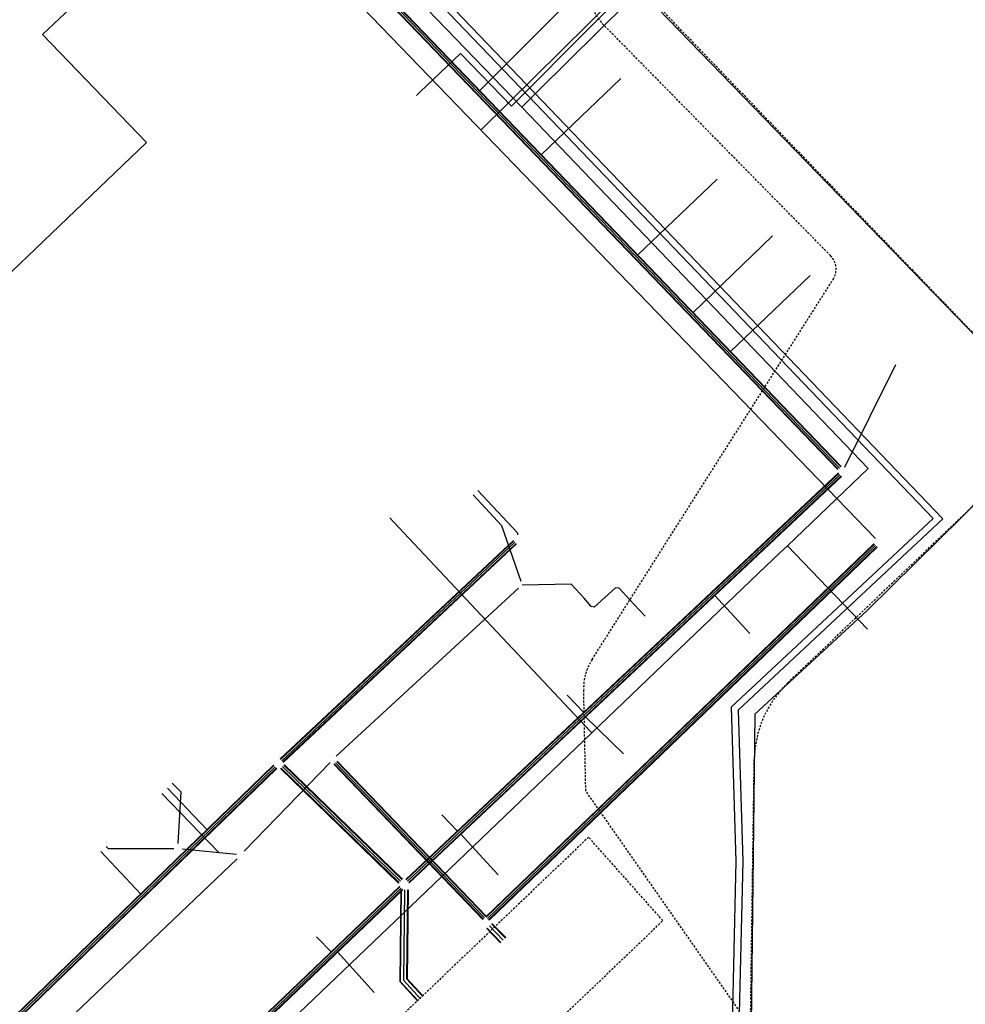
# Model space of a CAD drawing. Header units: metres. Extents: x 2695563 to 2696938, y 1260544 to 1262032.
# Tile 44 of 256: x 2695763 to 2695833, y 1261169 to 1261241. Entities that reach past the tile are written whole.
import ezdxf

# ---------------------------------------------------------------- set-up
doc = ezdxf.new("R2010")
doc.units = ezdxf.units.M
doc.linetypes.add('AUSGEZOGEN', pattern=[0])
doc.linetypes.add('STRICHLINIE2_S3', pattern=[0.25, 0.15, -0.1])
for name, color, linetype in [('AW_LK_Haltung', 24, 'AUSGEZOGEN'), ('AW_LK_Spezialbauwerk Detailpolygon', 24, 'AUSGEZOGEN'), ('EW_LK_Trasseabs', 1, 'AUSGEZOGEN'), ('FM_LK_SW_TRASSEKANTE', 94, 'AUSGEZOGEN'), ('FW_LK_Leitung', 200, 'AUSGEZOGEN'), ('GA_LK_Leitung', 32, 'AUSGEZOGEN'), ('WA_LK_Leitung', 171, 'AUSGEZOGEN')]:
    doc.layers.add(name, color=color, linetype=linetype)

# ---------------------------------------------------------------- blocks, each defined once
blk = doc.blocks.new('COMPLEXOBJECT_1566')
at = {"layer": 'AW_LK_Haltung', "color": 24, "linetype": 'AUSGEZOGEN', "transparency": 33554687}
for p, q in [((5850.591, 11232.519), (5809.442, 11272.938)), ((5851.918, 11232.292), (5850.899, 11232.378)), ((5852.825, 11231.571), (5852.226, 11232.174)), ((5853.05, 11230.294), (5852.995, 11231.189)), ((5869.057, 11214.404), (5853.201, 11229.936)), ((5866.11, 11209.741), (5869.073, 11212.992)), ((5865.979, 11208.902), (5865.979, 11209.404)), ((5865.007, 11207.631), (5865.851, 11208.567))]:
    blk.add_line(p, q, dxfattribs=at)
blk.add_lwpolyline([(5808.563, 11275.41), (5808.667, 11276.352), (5808.673, 11277.016)], dxfattribs=at)
for centre, radius, start, end in [((5811.544, 11275.077), 3, 173.62629, 206.12872), ((5811.551, 11275.084), 3.009, 206.19491, 225.50086), ((5850.925, 11232.858), 0.476, 225.39411, 246.3061), ((5850.942, 11232.872), 0.496, 245.15098, 264.98618), ((5851.834, 11231.608), 0.689, 66.50851, 83.03203), ((5851.837, 11231.622), 0.675, 54.86195, 66.28314), ((5852.378, 11231.141), 0.62, 24.75271, 43.86286), ((5852.343, 11231.136), 0.654, 4.65916, 23.92149), ((5853.495, 11230.278), 0.445, 177.88325, 205.47727), ((5853.49, 11230.258), 0.432, 203.40488, 228.10289), ((5868.364, 11213.692), 0.994, 11.67594, 45.76471), ((5868.357, 11213.691), 1.001, 315.70199, 11.63602), ((5866.452, 11209.416), 0.473, 158.4174, 181.46122), ((5866.428, 11209.427), 0.447, 135.39322, 158.63911), ((5865.527, 11208.89), 0.452, 336.60581, 1.46741), ((5865.498, 11208.891), 0.479, 317.46902, 337.94976)]:
    blk.add_arc(centre, radius, start, end, dxfattribs=at)
blk = doc.blocks.new('COMPLEXOBJECT_2558')
at = {"layer": 'EW_LK_Trasseabs', "color": 1, "linetype": 'STRICHLINIE2_S3', "transparency": 33554687}
for p, q in [((5818.847, 11192.896), (5838.818, 11211.984)), ((5815.943, 11157.115), (5816.376, 11187.228))]:
    blk.add_line(p, q, dxfattribs=at)
blk.add_arc((5824.379, 11187.111), 8.004, 133.72403, 179.16578, dxfattribs=at)
blk = doc.blocks.new('COMPLEXOBJECT_2568')
at = {"layer": 'EW_LK_Trasseabs', "color": 1, "linetype": 'STRICHLINIE2_S3', "transparency": 33554687}
for p, q in [((5821.98, 11224.272), (5805.263, 11241.272)), ((5804.463, 11194.603), (5822.17, 11222.53)), ((5804, 11184.95), (5803.845, 11192.39))]:
    blk.add_line(p, q, dxfattribs=at)
for centre, radius, start, end in [((5807.96, 11243.846), 3.728, 176.24475, 223.65942), ((5820.984, 11223.282), 1.405, 327.63034, 44.81896), ((5807.586, 11192.538), 3.744, 146.52607, 182.2682)]:
    blk.add_arc(centre, radius, start, end, dxfattribs=at)

msp = doc.modelspace()

# ---------------------------------------------------------------- linework, layer by layer
at = {"layer": 'AW_LK_Haltung', "linetype": 'AUSGEZOGEN', "transparency": 33554687}
for p, q in [((2695782.127, 1261251.819), (2695823.698, 1261208.569)), ((2695782.141, 1261251.833), (2695823.712, 1261208.583)), ((2695782.155, 1261251.847), (2695823.726, 1261208.597)), ((2695781.911, 1261251.611), (2695823.482, 1261208.361)), ((2695781.925, 1261251.625), (2695823.496, 1261208.375)), ((2695781.939, 1261251.639), (2695823.51, 1261208.389)), ((2695823.525, 1261208.115), (2695791.754, 1261178.249)), ((2695823.538, 1261208.1), (2695791.767, 1261178.234)), ((2695823.552, 1261208.086), (2695791.781, 1261178.22)), ((2695823.73, 1261207.896), (2695791.959, 1261178.03)), ((2695823.744, 1261207.882), (2695791.973, 1261178.016)), ((2695823.757, 1261207.867), (2695791.986, 1261178.001)), ((2695799.651, 1261203.155), (2695782.51, 1261187.104)), ((2695799.664, 1261203.14), (2695782.523, 1261187.089)), ((2695799.678, 1261203.126), (2695782.537, 1261187.075)), ((2695799.856, 1261202.936), (2695782.715, 1261186.885)), ((2695799.87, 1261202.922), (2695782.729, 1261186.871)), ((2695799.883, 1261202.907), (2695782.742, 1261186.856)), ((2695826.141, 1261202.921), (2695797.624, 1261175.509)), ((2695826.155, 1261202.907), (2695797.638, 1261175.495)), ((2695826.169, 1261202.893), (2695797.652, 1261175.481)), ((2695826.349, 1261202.705), (2695797.832, 1261175.293)), ((2695826.363, 1261202.691), (2695797.846, 1261175.279)), ((2695826.377, 1261202.677), (2695797.86, 1261175.265)), ((2695746.109, 1261151.86), (2695782.031, 1261186.659)), ((2695746.123, 1261151.846), (2695782.045, 1261186.645)), ((2695782.792, 1261186.652), (2695791.461, 1261178.244)), ((2695782.808, 1261186.669), (2695791.477, 1261178.261)), ((2695782.824, 1261186.685), (2695791.493, 1261178.277)), ((2695786.467, 1261186.716), (2695797.417, 1261175.316)), ((2695786.481, 1261186.73), (2695797.431, 1261175.33)), ((2695786.495, 1261186.744), (2695797.445, 1261175.344)), ((2695786.683, 1261186.924), (2695797.633, 1261175.524)), ((2695786.697, 1261186.938), (2695797.647, 1261175.538)), ((2695786.711, 1261186.952), (2695797.661, 1261175.552)), ((2695746.136, 1261151.832), (2695782.058, 1261186.631)), ((2695746.318, 1261151.644), (2695782.24, 1261186.443)), ((2695746.331, 1261151.63), (2695782.253, 1261186.429)), ((2695746.345, 1261151.616), (2695782.267, 1261186.415)), ((2695782.548, 1261186.401), (2695791.217, 1261177.993)), ((2695782.564, 1261186.417), (2695791.233, 1261178.009)), ((2695782.58, 1261186.434), (2695791.249, 1261178.026)), ((2695768.202, 1261155.689), (2695791.285, 1261177.748)), ((2695768.215, 1261155.674), (2695791.298, 1261177.733)), ((2695768.229, 1261155.66), (2695791.312, 1261177.719)), ((2695768.409, 1261155.472), (2695791.492, 1261177.531)), ((2695768.423, 1261155.458), (2695791.506, 1261177.517)), ((2695768.436, 1261155.443), (2695791.519, 1261177.502)), ((2695791.369, 1261177.495), (2695791.296, 1261170.755)), ((2695791.389, 1261177.495), (2695791.316, 1261170.763)), ((2695791.409, 1261177.494), (2695791.336, 1261170.77)), ((2695791.869, 1261177.49), (2695791.798, 1261170.948)), ((2695791.889, 1261177.489), (2695791.818, 1261170.955)), ((2695791.909, 1261177.489), (2695791.838, 1261170.963)), ((2695797.69, 1261174.653), (2695798.701, 1261173.605)), ((2695797.704, 1261174.666), (2695798.715, 1261173.618)), ((2695797.718, 1261174.68), (2695798.729, 1261173.632)), ((2695798.05, 1261175), (2695799.061, 1261173.952)), ((2695798.064, 1261175.014), (2695799.075, 1261173.966)), ((2695798.078, 1261175.027), (2695799.089, 1261173.979)), ((2695791.296, 1261170.755), (2695792.624, 1261169.313)), ((2695791.316, 1261170.763), (2695792.639, 1261169.327)), ((2695791.336, 1261170.77), (2695792.654, 1261169.34)), ((2695791.798, 1261170.948), (2695792.992, 1261169.652)), ((2695791.818, 1261170.955), (2695793.007, 1261169.665)), ((2695791.838, 1261170.963), (2695793.022, 1261169.679))]:
    msp.add_line(p, q, dxfattribs=at)
at = {"layer": 'AW_LK_Haltung', "color": 255, "transparency": 33554687}
for p, q in [((2695782.033, 1261251.729), (2695823.604, 1261208.479)), ((2695823.641, 1261207.991), (2695791.87, 1261178.125)), ((2695799.767, 1261203.031), (2695782.626, 1261186.98)), ((2695826.259, 1261202.799), (2695797.742, 1261175.387)), ((2695786.589, 1261186.834), (2695797.539, 1261175.434)), ((2695746.227, 1261151.738), (2695782.149, 1261186.537)), ((2695782.686, 1261186.543), (2695791.355, 1261178.135)), ((2695768.319, 1261155.566), (2695791.402, 1261177.625)), ((2695791.639, 1261177.492), (2695791.567, 1261170.859)), ((2695797.884, 1261174.84), (2695798.895, 1261173.792)), ((2695791.567, 1261170.859), (2695792.823, 1261169.496))]:
    msp.add_line(p, q, dxfattribs=at)
at = {"layer": 'AW_LK_Haltung', "color": 24, "linetype": 'AUSGEZOGEN', "transparency": 33554687}
for p, q in [((2695781.249, 1261249.883), (2695826.264, 1261203.3)), ((2695806.926, 1261245.964), (2695797.184, 1261236.211)), ((2695797.27, 1261233.303), (2695809.596, 1261245.51)), ((2695807.554, 1261237.105), (2695801.68, 1261231.493)), ((2695814.612, 1261229.708), (2695808.759, 1261224.113)), ((2695818.677, 1261225.529), (2695812.834, 1261219.874)), ((2695821.442, 1261222.632), (2695815.572, 1261217.023)), ((2695827.735, 1261216.05), (2695823.965, 1261208.518)), ((2695800.017, 1261199.653), (2695786.634, 1261187.308)), ((2695817.014, 1261196.324), (2695814.438, 1261199.109)), ((2695809.321, 1261197.597), (2695808.508, 1261198.479)), ((2695803.611, 1261191.801), (2695804.815, 1261190.509)), ((2695807.739, 1261187.486), (2695804.957, 1261190.213)), ((2695779.873, 1261180.322), (2695786.184, 1261186.836)), ((2695773.815, 1261184.575), (2695777.976, 1261180.259)), ((2695774.235, 1261184.963), (2695777.163, 1261181.894)), ((2695794.391, 1261182.992), (2695795.558, 1261181.789)), ((2695798.542, 1261178.595), (2695795.757, 1261181.601)), ((2695769.349, 1261180.3), (2695772.285, 1261177.166)), ((2695775.324, 1261180.502), (2695779.312, 1261180.11)), ((2695748.737, 1261150.613), (2695779.346, 1261179.771)), ((2695785.176, 1261174.038), (2695786.292, 1261172.923)), ((2695789.424, 1261169.957), (2695786.723, 1261172.927))]:
    msp.add_line(p, q, dxfattribs=at)
for points in [[(2695796.683, 1261206.499), (2695798.783, 1261204.248), (2695800.192, 1261200.174)], [(2695797.049, 1261206.836), (2695799.945, 1261203.72), (2695799.957, 1261203.579)], [(2695804.846, 1261198.913), (2695803.897, 1261199.943), (2695800.285, 1261199.88)], [(2695808.508, 1261198.479), (2695807.424, 1261199.656), (2695807.141, 1261199.668), (2695805.597, 1261198.246), (2695805.374, 1261198.31), (2695804.846, 1261198.913)], [(2695774.573, 1261185.334), (2695775.21, 1261184.694), (2695775.009, 1261180.895)], [(2695769.725, 1261180.684), (2695769.885, 1261180.52), (2695774.692, 1261180.533)]]:
    msp.add_lwpolyline(points, dxfattribs=at)
at = {"layer": 'AW_LK_Spezialbauwerk Detailpolygon', "color": 24, "linetype": 'STRICHLINIE2_S3', "transparency": 33554687}
msp.add_lwpolyline([(2695805.171, 1261181.361), (2695781.888, 1261159.094), (2695787.347, 1261152.968), (2695810.634, 1261175.23), (2695805.171, 1261181.361)], close=True, dxfattribs=at)
at = {"layer": 'EW_LK_Trasseabs', "color": 1, "linetype": 'STRICHLINIE2_S3', "transparency": 33554687}
for p, q in [((2695839.788, 1261211.794), (2695806.899, 1261245.93)), ((2695828.89, 1261150.52), (2695804.97, 1261184.76))]:
    msp.add_line(p, q, dxfattribs=at)
at = {"layer": 'EW_LK_Trasseabs', "color": 1, "linetype": 'AUSGEZOGEN', "transparency": 33554687}
msp.add_lwpolyline([(2695754.677, 1261215.163), (2695772.685, 1261232.396), (2695765.063, 1261240.319), (2695768.79, 1261243.886)], dxfattribs=at)
msp.add_arc((2700802.982, 1266306.235), 7086.278, 225.2824444, 225.631536, dxfattribs=at)
at = {"layer": 'FM_LK_SW_TRASSEKANTE', "color": 94, "linetype": 'AUSGEZOGEN', "transparency": 33554687}
msp.add_line((2695839.493, 1261212.067), (2695807.083, 1261245.524), dxfattribs=at)
msp.add_lwpolyline([(2695839.488, 1261211.641), (2695827.458, 1261199.81), (2695825.614, 1261197.997), (2695817.394, 1261190.39), (2695816.989, 1261157.247)], dxfattribs=at)
at = {"layer": 'FW_LK_Leitung', "color": 200, "linetype": 'AUSGEZOGEN', "transparency": 33554687}
for points in [[(2695779.757, 1261246.76), (2695785.636, 1261252.292), (2695801.774, 1261235.462), (2695831.2, 1261204.746), (2695816.165, 1261190.697), (2695816.504, 1261179.607), (2695816.026, 1261159.258)], [(2695780.103, 1261246.399), (2695785.617, 1261251.589), (2695801.305, 1261235.228), (2695830.489, 1261204.766), (2695815.658, 1261190.908), (2695816.004, 1261179.605), (2695815.519, 1261158.906)]]:
    msp.add_lwpolyline(points, dxfattribs=at)
at = {"layer": 'GA_LK_Leitung', "color": 32, "linetype": 'AUSGEZOGEN', "transparency": 33554687}
msp.add_lwpolyline([(2695792.526, 1261235.849), (2695792.795, 1261236.106), (2695795.755, 1261238.933), (2695799.51, 1261235.069), (2695805.469, 1261241.039), (2695808.899, 1261244.431), (2695809.065, 1261244.596), (2695809.823, 1261245.323)], dxfattribs=at)
at = {"layer": 'WA_LK_Leitung', "color": 7, "linetype": 'AUSGEZOGEN', "transparency": 33554687}
msp.add_line((2695819.781, 1261202.77), (2695825.665, 1261196.644), dxfattribs=at)
for points in [[(2695740.921, 1261153.122), (2695743.524, 1261150.588), (2695751.937, 1261141.91), (2695754.06, 1261139.72), (2695758.981, 1261144.46), (2695765.316, 1261150.563), (2695775.562, 1261160.425), (2695782.787, 1261167.378), (2695791.516, 1261175.733), (2695800.176, 1261184.009), (2695805.418, 1261189.018), (2695817.648, 1261200.757), (2695819.235, 1261202.255), (2695819.781, 1261202.77), (2695825.707, 1261208.454), (2695800.263, 1261234.988), (2695779.404, 1261256.624), (2695777.387, 1261258.64), (2695776.43, 1261258.663), (2695773.323, 1261256.692), (2695762.522, 1261247.181), (2695762.048, 1261246.733), (2695761.383, 1261245.157), (2695753.92, 1261238.02)], [(2695800.263, 1261234.988), (2695800.396, 1261235.12), (2695800.7, 1261235.42), (2695801.503, 1261236.217), (2695810.249, 1261244.878)], [(2695805.418, 1261189.018), (2695805.29, 1261189.155), (2695794.641, 1261200.49), (2695790.848, 1261204.527), (2695790.581, 1261204.812)]]:
    msp.add_lwpolyline(points, dxfattribs=at)

# ---------------------------------------------------------------- block references
at = {"layer": 'AW_LK_Haltung', "color": 24, "linetype": 'AUSGEZOGEN', "lineweight": -3, "transparency": 33554687}
msp.add_blockref('COMPLEXOBJECT_1566', (2690000.97, 1249999.81), dxfattribs=at)
at = {"layer": 'EW_LK_Trasseabs', "color": 1, "linetype": 'STRICHLINIE2_S3', "lineweight": -3, "transparency": 33554687}
for name in ['COMPLEXOBJECT_2568', 'COMPLEXOBJECT_2558']:
    msp.add_blockref(name, (2690000.97, 1249999.81), dxfattribs=at)

doc.saveas('drawing.dxf')
